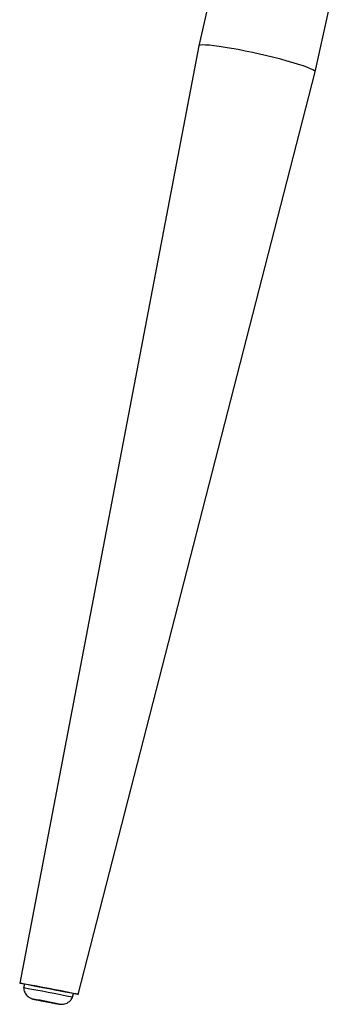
# Model space of a CAD drawing. Header units: millimetres. Extents: x 77 to 196, y 92 to 180.
# Tile 1 of 21: x 81.36 to 87.29, y 92.3 to 111.09. Entities that reach past the tile are written whole.
import ezdxf

# ---------------------------------------------------------------- set-up
doc = ezdxf.new("R2010")
doc.units = ezdxf.units.MM

msp = doc.modelspace()

# ---------------------------------------------------------------- linework, layer by layer
at = {"color": 7, "linetype": 'Continuous', "lineweight": 25}
for p, q in [((86.982, 110.097), (87.291, 111.482)), ((84.95, 111.403), (84.769, 110.591)), ((84.769, 110.591), (81.357, 92.707)), ((82.468, 92.494), (86.982, 110.097)), ((81.445, 92.69), (81.431, 92.617)), ((82.364, 92.437), (82.378, 92.511))]:
    msp.add_line(p, q, dxfattribs=at)
at = {"color": 7, "linetype": 'Continuous', "lineweight": 25, "flags": 128}
msp.add_lwpolyline([(86.982, 110.097), (86.982, 110.101), (86.971, 110.116), (86.943, 110.135), (86.898, 110.157), (86.836, 110.182), (86.76, 110.21), (86.67, 110.24), (86.567, 110.271), (86.453, 110.304), (86.33, 110.337), (86.2, 110.37), (86.065, 110.403), (85.927, 110.435), (85.788, 110.466), (85.65, 110.494), (85.516, 110.521), (85.388, 110.544), (85.267, 110.565), (85.156, 110.581), (85.056, 110.595), (84.97, 110.604), (84.897, 110.609), (84.84, 110.61), (84.799, 110.607), (84.775, 110.599), (84.769, 110.591)], dxfattribs=at)
at = {"color": 8, "linetype": 'Continuous', "lineweight": 25, "flags": 128}
msp.add_lwpolyline([(81.62, 92.402), (81.619, 92.402), (81.629, 92.4), (81.656, 92.395), (81.698, 92.386), (81.753, 92.375), (81.785, 92.369)], dxfattribs=at)
at = {"color": 7, "linetype": 'Continuous', "lineweight": 25}
for centre, radius, start, end in [((76.12, 62.46), 30.696, 78.2355, 80.0088), ((76.487, 64.371), 28.675, 78.173, 80.0713), ((78.551, 75.109), 17.564, 78.3103, 79.9351), ((89.186, 130.454), 38.798, 259.0036, 259.2485)]:
    msp.add_arc(centre, radius, start, end, dxfattribs=at)
at = {"color": 8, "linetype": 'Continuous', "lineweight": 25}
msp.add_arc((82.663, 95.809), 3.544, 258.3619, 261.0054, dxfattribs=at)
at = {"color": 7, "linetype": 'Continuous', "lineweight": 25}
msp.add_ellipse((81.912, 92.601), major_axis=(0.556, -0.107), ratio=0.006245, dxfattribs=at)
for points, knots in [([(81.432, 92.615), (81.432, 92.613), (81.431, 92.593), (81.441, 92.558), (81.46, 92.514), (81.485, 92.479), (81.513, 92.452), (81.541, 92.432), (81.566, 92.419), (81.586, 92.411), (81.599, 92.407), (81.607, 92.405), (81.613, 92.404), (81.621, 92.402), (81.636, 92.398), (81.667, 92.392), (81.712, 92.383), (81.753, 92.375), (81.78, 92.37), (81.785, 92.369)], [0, 0, 0, 0, 0.012001, 0.101619, 0.182378, 0.255498, 0.321155, 0.378932, 0.427866, 0.465961, 0.489825, 0.505672, 0.524003, 0.558929, 0.644551, 0.749378, 0.859987, 0.968258, 1, 1, 1, 1]), ([(81.803, 92.366), (81.811, 92.364), (81.826, 92.361), (81.842, 92.358), (81.85, 92.357)], [0, 0, 0, 0, 0.539787, 1, 1, 1, 1]), ([(81.949, 92.338), (81.959, 92.336), (81.988, 92.33), (82.032, 92.322), (82.073, 92.314), (82.098, 92.31), (82.111, 92.308), (82.119, 92.306), (82.128, 92.305), (82.145, 92.304), (82.174, 92.304), (82.214, 92.31), (82.26, 92.327), (82.304, 92.356), (82.34, 92.393), (82.355, 92.423), (82.363, 92.436)], [0, 0, 0, 0, 0.056636, 0.165265, 0.27449, 0.385053, 0.443127, 0.483656, 0.50311, 0.526595, 0.580114, 0.652977, 0.735799, 0.82973, 0.919679, 1, 1, 1, 1])]:
    msp.add_open_spline(points, degree=3, knots=knots, dxfattribs=at)

doc.saveas('drawing.dxf')
